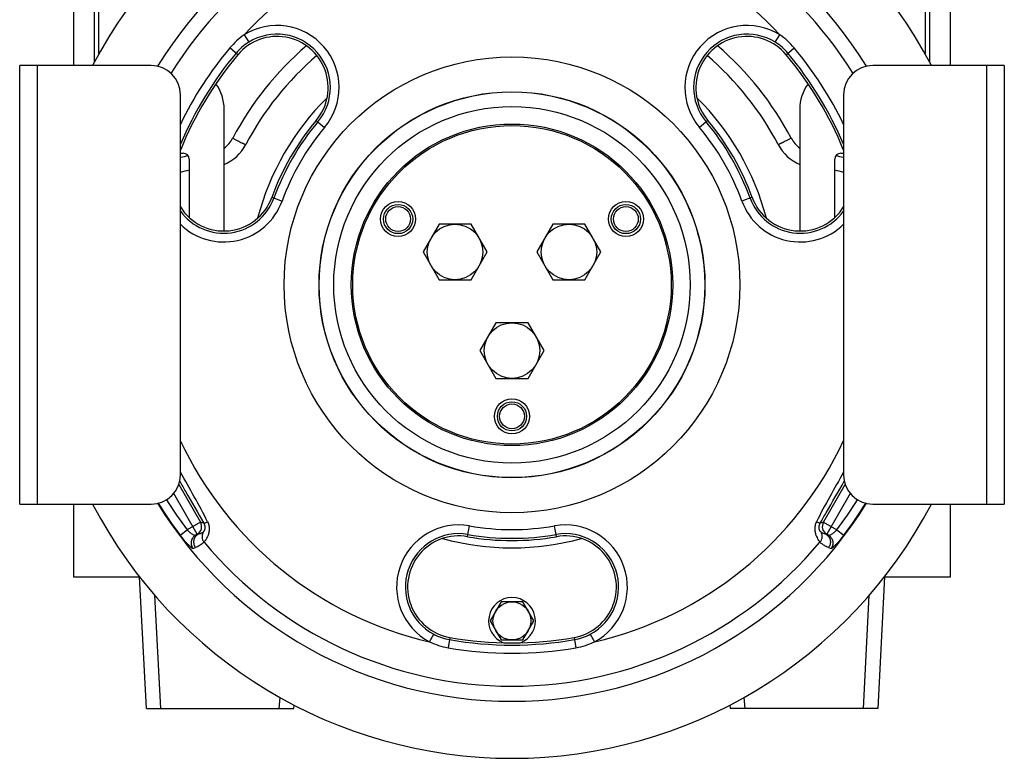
# Model space of a CAD drawing. Extents: x -1727 to 1181, y 8 to 1599.
# Tile 50 of 71: x -271 to 66, y 658 to 910. Entities that reach past the tile are written whole.
import ezdxf

# ---------------------------------------------------------------- set-up
doc = ezdxf.new("R2010")
doc.units = 0
doc.header["$LTSCALE"] = 65.395
doc.layers.get('0').update_dxf_attribs({"linetype": 'CONTINUOUS'})
doc.layers.add('3_ALL_AXES', color=7, linetype='CONTINUOUS')

msp = doc.modelspace()

# ---------------------------------------------------------------- linework, layer by layer
at = {"color": 3, "linetype": 'CONTINUOUS'}
for p, q in [((-245.01, 895.99), (-245.01, 950.68)), ((-243.51, 898.75), (-243.51, 950.36)), ((39.22, 950.36), (39.22, 898.75)), ((40.72, 950.68), (40.72, 895.99))]:
    msp.add_line(p, q, dxfattribs=at)
at = {"color": 6, "linetype": 'CONTINUOUS'}
for p, q in [((-252.15, 894.66), (-252.15, 929.66)), ((47.85, 929.66), (47.85, 894.66)), ((-252.15, 719.66), (-252.15, 744.66)), ((47.85, 744.66), (47.85, 719.66)), ((-229.66, 719.66), (-252.15, 719.66)), ((-227.3, 674.66), (-229.67, 719.76)), ((25.38, 719.76), (23.01, 674.66)), ((47.85, 719.66), (25.37, 719.66)), ((-105.9, 711.16), (-109.65, 704.66)), ((-98.39, 711.16), (-105.9, 711.16)), ((-94.64, 704.66), (-98.39, 711.16)), ((-109.65, 704.66), (-105.9, 698.16)), ((-98.39, 698.16), (-94.64, 704.66)), ((-105.9, 698.16), (-98.39, 698.16)), ((-227.3, 674.66), (-176.83, 674.66)), ((-176.83, 674.66), (-176.7, 675.85)), ((-27.59, 675.85), (-27.46, 674.66)), ((23.01, 674.66), (-27.46, 674.66))]:
    msp.add_line(p, q, dxfattribs=at)
at = {"color": 9, "linetype": 'CONTINUOUS'}
for p, q in [((-193.86, 905.17), (-192.27, 902.64)), ((-12.02, 902.64), (-10.43, 905.17)), ((-195.99, 898.4), (-198.73, 900.7)), ((-8.3, 898.4), (-5.56, 900.7)), ((-264.65, 894.66), (-264.65, 744.66)), ((60.35, 744.66), (60.35, 894.66)), ((-169.17, 875.9), (-166.3, 873.49)), ((-35.12, 875.9), (-37.99, 873.49)), ((-184.37, 849.59), (-180.84, 848.3)), ((-19.92, 849.59), (-23.45, 848.3)), ((-209.85, 734.32), (-217.93, 748.31)), ((-216.22, 751.34), (-208.76, 738.42)), ((4.47, 738.42), (11.93, 751.34)), ((13.64, 748.31), (5.56, 734.32)), ((-208.76, 738.42), (-213.33, 735.78)), ((-207.62, 738.11), (-208.76, 738.42)), ((4.47, 738.42), (3.33, 738.11)), ((4.47, 738.42), (9.04, 735.78)), ((-215.71, 733.98), (-213.33, 735.78)), ((-117.34, 733.49), (-116.69, 737.18)), ((-86.95, 733.49), (-87.6, 737.18)), ((9.04, 735.78), (11.42, 733.98)), ((-209.85, 734.32), (-210.53, 733.93)), ((-209.65, 734.27), (-210.53, 733.93)), ((-209.85, 734.32), (-209.65, 734.27)), ((5.36, 734.27), (5.56, 734.32)), ((6.24, 733.93), (5.36, 734.27)), ((6.24, 733.93), (5.56, 734.32)), ((-211.33, 729.43), (-210.45, 729.76)), ((6.16, 729.76), (7.04, 729.43)), ((-222.31, 674.66), (-224.34, 713.31)), ((20.04, 713.31), (18.02, 674.66)), ((-130.34, 697.48), (-128.94, 700.12)), ((-123.42, 699.02), (-124.04, 695.49)), ((-80.87, 699.02), (-80.25, 695.49)), ((-75.35, 700.12), (-73.95, 697.48)), ((-181.83, 674.66), (-181.44, 678.41)), ((-22.85, 678.41), (-22.46, 674.66))]:
    msp.add_line(p, q, dxfattribs=at)
at = {"color": 7, "linetype": 'CONTINUOUS'}
for p, q in [((-270.65, 744.66), (-270.65, 894.66)), ((-225.65, 894.66), (-270.65, 894.66)), ((66.35, 894.66), (21.35, 894.66)), ((66.35, 894.66), (66.35, 744.66)), ((-215.65, 754.66), (-215.65, 884.66)), ((11.35, 884.66), (11.35, 754.66)), ((-200.65, 838.08), (-200.65, 879.66)), ((-3.65, 879.66), (-3.65, 838.08)), ((-215.65, 864.66), (-214.65, 864.66)), ((10.35, 864.66), (11.35, 864.66)), ((-212.65, 862.66), (-212.65, 842.69)), ((8.35, 842.68), (8.35, 862.66)), ((-270.65, 744.66), (-225.65, 744.66)), ((21.35, 744.66), (66.35, 744.66))]:
    msp.add_line(p, q, dxfattribs=at)
at = {"color": 9, "linetype": 'CONTINUOUS'}
for radius in [77.99, 66.05, 65.97, 61]:
    msp.add_circle((-102.15, 819.66), radius, dxfattribs=at)
at = {"color": 7, "linetype": 'CONTINUOUS'}
for centre, radius in [((-102.15, 819.66), 55), ((-102.15, 819.66), 54.5), ((-141.12, 842.16), 4.25), ((-63.17, 842.16), 4.25), ((-102.15, 774.66), 4.25)]:
    msp.add_circle(centre, radius, dxfattribs=at)
at = {"color": 2, "linetype": 'CONTINUOUS'}
for centre in [(-141.12, 842.16), (-63.17, 842.16), (-102.15, 774.66)]:
    msp.add_circle(centre, 5, dxfattribs=at)
at = {"color": 6, "linetype": 'CONTINUOUS'}
msp.add_circle((-102.15, 704.66), 6.5, dxfattribs=at)
at = {"color": 7, "linetype": 'CONTINUOUS'}
for centre, radius, start, end in [((-102.15, 819.66), 162, 27.5819, 152.4181), ((-102.15, 819.66), 142.5, 31.6428, 148.3572), ((-182.58, 887.15), 17.5, 320, 140.0001), ((-21.71, 887.15), 17.5, 39.9999, 220), ((-102.15, 819.66), 122.5, 140, 157.9116), ((-102.15, 819.66), 122.5, 22.0884, 40), ((-225.65, 884.66), 10, 0, 90), ((21.35, 884.66), 10, 90, 180), ((-215.65, 879.66), 15, 0, 35.8669), ((11.35, 879.66), 15, 144.1331, 180), ((-102.15, 819.66), 87.5, 140, 160), ((-102.15, 819.66), 87.5, 20, 40), ((-214.65, 862.66), 2, 0, 90), ((10.35, 862.66), 2, 90, 180), ((-200.81, 855.57), 17.5, 212.0211, 340), ((-3.48, 855.57), 17.5, 200, 327.9791), ((-225.65, 754.66), 10, 270, 360), ((21.35, 754.66), 10, 180, 270), ((-102.15, 819.66), 142.5, 211.6428, 328.3572), ((-102.15, 819.66), 162, 207.5819, 332.4181), ((-120.38, 716.25), 17.5, 80, 260.0001), ((-102.15, 819.66), 87.5, 260, 280), ((-83.91, 716.25), 17.5, 279.9999, 100), ((-102.15, 819.66), 122.5, 260, 280)]:
    msp.add_arc(centre, radius, start, end, dxfattribs=at)
at = {"color": 9, "linetype": 'CONTINUOUS'}
for centre, radius, start, end in [((-102.15, 819.66), 137.32, 99.8712, 148.2097), ((-102.15, 819.66), 137.32, 31.7903, 80.1283), ((-102.15, 819.66), 125.39, 42.9944, 137.0056), ((-182.58, 887.15), 21.25, 320, 122.049), ((-21.71, 887.15), 21.25, 57.951, 220), ((-179.42, 884.51), 25.2, 124.9534, 140.0181), ((-182.58, 887.15), 18.27, 320, 122.049), ((-21.71, 887.15), 18.27, 57.951, 220), ((-24.9, 884.48), 25.25, 39.9963, 55.0322), ((-102.15, 819.66), 126.08, 140, 154.1982), ((-102.15, 819.53), 108, 130.6557, 152.2368), ((-182.59, 887.16), 18.26, 122.0163, 139.9804), ((-102.15, 819.53), 108, 27.7632, 49.3448), ((-21.7, 887.16), 18.26, 40.0196, 57.9837), ((-102.15, 819.66), 126.08, 25.8018, 40), ((-102.15, 819.66), 123.27, 140, 157.0435), ((-102.15, 819.66), 123.27, 22.9565, 40), ((-102.15, 819.66), 86.73, 140, 160), ((-102.15, 819.66), 83.75, 140, 160), ((-102.15, 819.66), 83.75, 20, 40), ((-102.15, 819.66), 86.73, 20, 40), ((-206.56, 874.5), 10, 306.2817, 332.2366), ((2.27, 874.5), 10, 207.7634, 233.7182), ((-204.64, 819.52), 45.01, 100.6597, 104.1502), ((0.35, 819.52), 45.01, 75.8498, 79.3403), ((-200.81, 855.57), 18.27, 215.6907, 340), ((-3.48, 855.57), 18.27, 200, 324.3078), ((-200.81, 855.57), 21.25, 225.7345, 340), ((-3.48, 855.57), 21.25, 200, 314.2625), ((-102.15, 819.66), 125.39, 205.1357, 257.0056), ((-102.15, 819.66), 125.39, 282.9944, 334.8642), ((-561.34, 554.56), 399.88, 27.4017, 30.1738), ((361.73, 552), 405.21, 149.8444, 152.5801), ((-102.15, 819.66), 142.26, 211.6728, 217.0326), ((-102.15, 819.66), 139.27, 211.8652, 217.0326), ((-102.15, 819.66), 139.27, 322.9674, 328.1348), ((-102.15, 819.66), 142.26, 322.9674, 328.3272), ((-211.36, 736.92), 3, 300.0211, 29.9789), ((7.06, 736.92), 3, 150.0211, 239.9789), ((-120.38, 716.25), 21.25, 80, 242.049), ((-102.15, 819.66), 83.75, 260, 280), ((-83.91, 716.25), 21.25, 297.951, 100), ((-102.15, 819.66), 137.32, 219.8712, 320.1283), ((-120.38, 716.25), 18.27, 80, 242.049), ((-102.15, 819.66), 86.73, 260, 280), ((-83.91, 716.25), 18.27, 297.951, 100), ((-120.37, 716.24), 18.26, 242.0163, 259.9804), ((-102.15, 819.66), 123.27, 260, 280), ((-83.92, 716.24), 18.26, 280.0196, 297.9837), ((-119.67, 720.31), 25.2, 244.9532, 260.0183), ((-102.15, 819.66), 126.08, 260, 280), ((-84.63, 720.36), 25.25, 279.9962, 295.0323)]:
    msp.add_arc(centre, radius, start, end, dxfattribs=at)
at = {"color": 6, "linetype": 'CONTINUOUS'}
for radius, start, end in [(103, 130.4126, 152.2368), (103, 27.7632, 49.5858), (90, 134.6972, 165.3003), (90, 14.6963, 45.2995), (90, 254.6871, 285.3087)]:
    msp.add_arc((-102.15, 819.66), radius, start, end, dxfattribs=at)
at = {"color": 2, "linetype": 'CONTINUOUS'}
for centre, radius, start, end in [((-206.56, 874.63), 15, 293.2298, 332.2368), ((2.27, 874.63), 15, 207.7632, 246.7702), ((-204.65, 819.66), 40, 101.5386, 105.9644), ((0.35, 819.66), 40, 74.0356, 78.4614), ((-102.15, 704.66), 8, 291.158, 248.842)]:
    msp.add_arc(centre, radius, start, end, dxfattribs=at)
at = {"color": 9, "linetype": 'CONTINUOUS'}
for points, knots in [([(-197.71, 869.84), (-197.43, 869.69), (-196.87, 869.39), (-196.05, 868.97), (-195.3, 868.59), (-194.73, 868.3), (-194.32, 868.1), (-194.06, 867.97), (-193.84, 867.87), (-193.65, 867.78), (-193.51, 867.71), (-193.41, 867.67), (-193.35, 867.65), (-193.32, 867.64), (-193.3, 867.64), (-193.29, 867.64), (-193.29, 867.64)], [0, 0, 0, 0, 0.195513, 0.383155, 0.555849, 0.707059, 0.772785, 0.831074, 0.881376, 0.923219, 0.956213, 0.980057, 0.988487, 0.994575, 0.998345, 1, 1, 1, 1]), ([(-6.58, 869.84), (-6.86, 869.69), (-7.42, 869.39), (-8.24, 868.97), (-8.99, 868.59), (-9.56, 868.3), (-9.97, 868.1), (-10.23, 867.97), (-10.45, 867.87), (-10.64, 867.78), (-10.79, 867.71), (-10.88, 867.67), (-10.94, 867.65), (-10.97, 867.64), (-10.99, 867.64), (-11, 867.64), (-11, 867.64)], [0, 0, 0, 0, 0.195513, 0.383155, 0.555849, 0.707059, 0.772785, 0.831074, 0.881376, 0.923219, 0.956213, 0.980057, 0.988487, 0.994575, 0.998345, 1, 1, 1, 1]), ([(-215.89, 752.46), (-215.2, 751.27), (-212.44, 746.48), (-209.68, 741.7), (-207.62, 738.11)], [0, 0, 0, 0, 0.250604, 1, 1, 1, 1]), ([(3.33, 738.11), (4.02, 739.31), (6.77, 744.09), (9.53, 748.87), (11.6, 752.46)], [0, 0, 0, 0, 0.249082, 1, 1, 1, 1]), ([(-207.62, 738.11), (-207.4, 737.73), (-207.21, 737.1), (-207.25, 736.33), (-207.35, 735.89), (-207.48, 735.57), (-207.61, 735.34), (-207.72, 735.19), (-207.78, 735.12), (-207.81, 735.1)], [0, 0, 0, 0, 0.41494, 0.583514, 0.721176, 0.829583, 0.911051, 0.967424, 1, 1, 1, 1]), ([(-207.62, 738.11), (-207.61, 738.1), (-207.57, 738.1), (-207.49, 738.11), (-207.38, 738.14), (-207.16, 738.22), (-206.8, 738.37), (-206.5, 738.51), (-206.33, 738.6)], [0, 0, 0, 0, 0.029266, 0.083119, 0.166705, 0.280789, 0.595145, 1, 1, 1, 1]), ([(-206.33, 738.6), (-206.1, 738.15), (-205.79, 737.22), (-205.75, 735.83), (-205.96, 734.61), (-206.31, 733.61), (-206.7, 732.83), (-207.05, 732.26), (-207.32, 731.88), (-207.48, 731.69), (-207.54, 731.63)], [0, 0, 0, 0, 0.200883, 0.387486, 0.553638, 0.695789, 0.812155, 0.9019, 0.964597, 1, 1, 1, 1]), ([(2.04, 738.6), (1.81, 738.15), (1.5, 737.22), (1.46, 735.83), (1.67, 734.61), (2.02, 733.61), (2.41, 732.83), (2.76, 732.26), (3.03, 731.88), (3.19, 731.69), (3.25, 731.63)], [0, 0, 0, 0, 0.200883, 0.387486, 0.553638, 0.695789, 0.812155, 0.9019, 0.964597, 1, 1, 1, 1]), ([(3.33, 738.11), (3.32, 738.1), (3.28, 738.1), (3.2, 738.11), (3.09, 738.14), (2.86, 738.22), (2.5, 738.37), (2.2, 738.51), (2.04, 738.6)], [0, 0, 0, 0, 0.029758, 0.08457, 0.16934, 0.284463, 0.599029, 1, 1, 1, 1]), ([(3.52, 735.1), (3.49, 735.12), (3.43, 735.19), (3.32, 735.34), (3.19, 735.57), (3.06, 735.89), (2.96, 736.33), (2.92, 737.1), (3.11, 737.73), (3.33, 738.11)], [0, 0, 0, 0, 0.032576, 0.088949, 0.170417, 0.278824, 0.416486, 0.58506, 1, 1, 1, 1]), ([(-210.53, 733.93), (-210.57, 733.91), (-210.72, 733.91), (-210.96, 733.99), (-211.27, 734.14), (-211.8, 734.45), (-212.51, 734.98), (-213.05, 735.49), (-213.33, 735.78)], [0, 0, 0, 0, 0.047427, 0.12117, 0.222166, 0.347478, 0.653772, 1, 1, 1, 1]), ([(-207.81, 735.1), (-207.94, 735), (-208.52, 734.64), (-209.16, 734.4), (-209.65, 734.27)], [0, 0, 0, 0, 0.242202, 1, 1, 1, 1]), ([(-207.81, 735.1), (-207.96, 734.86), (-208.19, 734.3), (-208.29, 733.38), (-208.08, 732.44), (-207.74, 731.87), (-207.54, 731.63)], [0, 0, 0, 0, 0.228678, 0.478756, 0.740263, 1, 1, 1, 1]), ([(3.52, 735.1), (3.68, 734.84), (3.92, 734.26), (3.99, 733.32), (3.77, 732.39), (3.44, 731.86), (3.25, 731.63)], [0, 0, 0, 0, 0.243323, 0.499238, 0.755594, 1, 1, 1, 1]), ([(5.36, 734.27), (5.19, 734.31), (4.55, 734.51), (3.93, 734.81), (3.52, 735.1)], [0, 0, 0, 0, 0.260555, 1, 1, 1, 1]), ([(9.04, 735.78), (8.76, 735.49), (8.22, 734.98), (7.51, 734.45), (6.98, 734.14), (6.67, 733.99), (6.43, 733.91), (6.28, 733.91), (6.24, 733.93)], [0, 0, 0, 0, 0.346228, 0.652522, 0.777834, 0.87883, 0.952573, 1, 1, 1, 1]), ([(-211.33, 729.43), (-211.35, 729.42), (-211.42, 729.43), (-211.61, 729.52), (-211.93, 729.75), (-212.38, 730.15), (-212.94, 730.7), (-213.58, 731.39), (-214.27, 732.18), (-214.99, 733.05), (-215.47, 733.67), (-215.71, 733.98)], [0, 0, 0, 0, 0.012671, 0.032598, 0.097141, 0.193673, 0.318604, 0.467247, 0.634278, 0.813909, 1, 1, 1, 1]), ([(-210.53, 733.93), (-210.88, 733.73), (-211.54, 733.14), (-212.07, 731.89), (-212, 730.54), (-211.59, 729.75), (-211.33, 729.43)], [0, 0, 0, 0, 0.237123, 0.499065, 0.76163, 1, 1, 1, 1]), ([(-209.65, 734.27), (-210.01, 734.06), (-210.67, 733.47), (-211.19, 732.22), (-211.12, 730.87), (-210.71, 730.08), (-210.45, 729.76)], [0, 0, 0, 0, 0.237091, 0.499064, 0.761661, 1, 1, 1, 1]), ([(-207.54, 731.63), (-207.94, 731.22), (-208.85, 730.48), (-209.9, 729.97), (-210.45, 729.76)], [0, 0, 0, 0, 0.49321, 1, 1, 1, 1]), ([(6.16, 729.76), (5.88, 729.87), (5.21, 730.16), (4.21, 730.76), (3.55, 731.32), (3.25, 731.63)], [0, 0, 0, 0, 0.256555, 0.630428, 1, 1, 1, 1]), ([(5.36, 734.27), (5.72, 734.06), (6.38, 733.47), (6.9, 732.22), (6.83, 730.87), (6.42, 730.08), (6.16, 729.76)], [0, 0, 0, 0, 0.237091, 0.499064, 0.761661, 1, 1, 1, 1]), ([(6.24, 733.93), (6.59, 733.73), (7.25, 733.14), (7.78, 731.89), (7.71, 730.54), (7.3, 729.75), (7.04, 729.43)], [0, 0, 0, 0, 0.237123, 0.499065, 0.76163, 1, 1, 1, 1]), ([(11.42, 733.98), (11.18, 733.67), (10.7, 733.05), (9.98, 732.18), (9.29, 731.39), (8.65, 730.7), (8.09, 730.15), (7.63, 729.75), (7.32, 729.52), (7.13, 729.43), (7.06, 729.42), (7.04, 729.43)], [0, 0, 0, 0, 0.186085, 0.365714, 0.532745, 0.68139, 0.806324, 0.902858, 0.967402, 0.987329, 1, 1, 1, 1])]:
    msp.add_open_spline(points, degree=3, knots=knots, dxfattribs=at)
at = {"layer": '3_ALL_AXES', "color": 7, "linetype": 'CONTINUOUS'}
for p, q in [((-127.12, 840.41), (-132.6, 830.91)), ((-116.15, 840.41), (-127.12, 840.41)), ((-110.66, 830.91), (-116.15, 840.41)), ((-88.14, 840.41), (-93.63, 830.91)), ((-77.17, 840.41), (-88.14, 840.41)), ((-71.69, 830.91), (-77.17, 840.41)), ((-132.6, 830.91), (-127.12, 821.41)), ((-116.15, 821.41), (-110.66, 830.91)), ((-93.63, 830.91), (-88.14, 821.41)), ((-77.17, 821.41), (-71.69, 830.91)), ((-127.12, 821.41), (-116.15, 821.41)), ((-88.14, 821.41), (-77.17, 821.41)), ((-107.63, 806.66), (-113.11, 797.16)), ((-96.66, 806.66), (-107.63, 806.66)), ((-91.18, 797.16), (-96.66, 806.66)), ((-113.11, 797.16), (-107.63, 787.66)), ((-96.66, 787.66), (-91.18, 797.16)), ((-107.63, 787.66), (-96.66, 787.66))]:
    msp.add_line(p, q, dxfattribs=at)
for centre, radius in [((-141.12, 842.16), 6), ((-63.17, 842.16), 6), ((-121.63, 830.91), 9.5), ((-82.66, 830.91), 9.5), ((-102.15, 797.16), 9.5), ((-102.15, 774.66), 6)]:
    msp.add_circle(centre, radius, dxfattribs=at)

doc.saveas('drawing.dxf')
